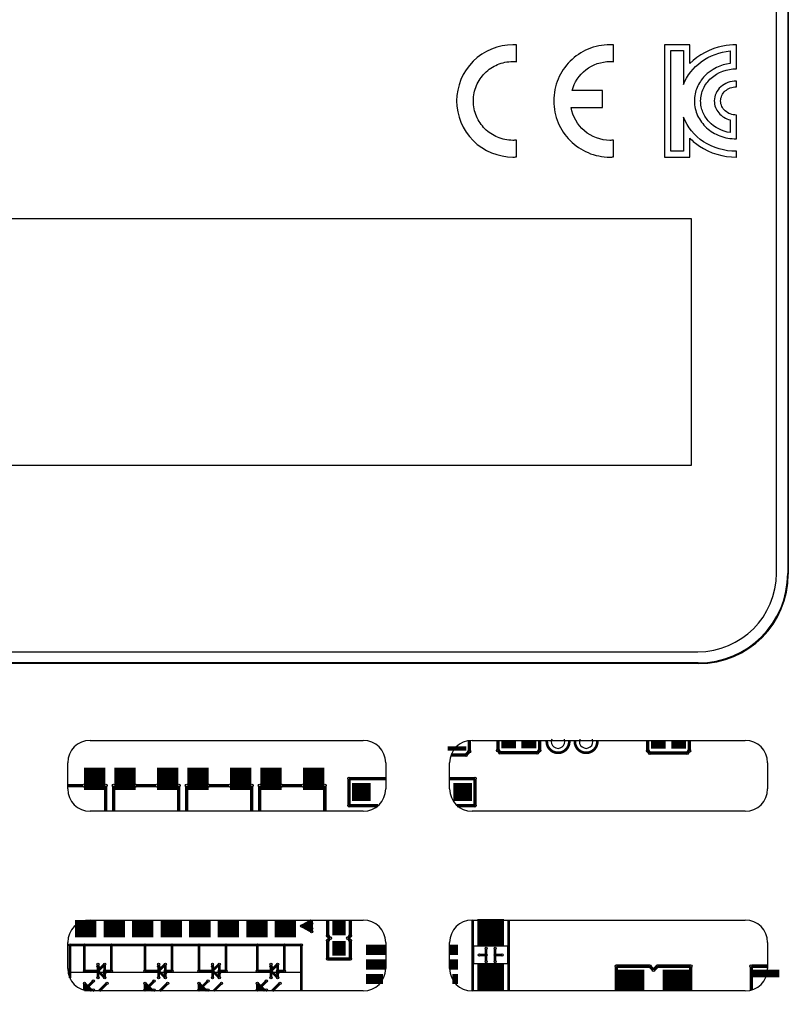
# Model space of a CAD drawing. Header units: millimetres. Extents: x 0 to 1189, y 0 to 841.
# Tile 30 of 44: x 797 to 832, y 538 to 582. Entities that reach past the tile are written whole.
import ezdxf

# ---------------------------------------------------------------- set-up
doc = ezdxf.new("R2010")
doc.units = ezdxf.units.MM
doc.header["$LTSCALE"] = 65.395
for name, color, linetype in [('PRODUCT_LABEL_RX-SHAPE', 7, 'CONTINUOUS'), ('REAR_CASE_IO07-SHAPE', 7, 'CONTINUOUS'), ('SUB_PCB-IO07-SHAPE', 7, 'CONTINUOUS')]:
    doc.layers.add(name, color=color, linetype=linetype)

msp = doc.modelspace()

# ---------------------------------------------------------------- linework, layer by layer
at = {"layer": 'PRODUCT_LABEL_RX-SHAPE', "color": 7, "linetype": 'Continuous'}
for p, q in [((831.044394, 557.504646), (831.044394, 584.452152)), ((819.469058, 580.278339), (819.469058, 581.026959)), ((823.790933, 580.278339), (823.790933, 581.026959)), ((826.062975, 581.031782), (826.062975, 576.031567)), ((827.190211, 581.031782), (826.062975, 581.031782)), ((827.190211, 580.191178), (827.190211, 581.031782)), ((829.259681, 581.031782), (829.249346, 581.031782)), ((829.259681, 579.962768), (829.259681, 581.031782)), ((826.342717, 576.28926), (826.342717, 580.774089)), ((826.342717, 580.774089), (826.907368, 580.774089)), ((826.907368, 580.774089), (826.907368, 579.258935)), ((828.979939, 580.760308), (828.979939, 580.201169)), ((829.249346, 579.962768), (829.259681, 579.962768)), ((829.259681, 579.416031), (829.249346, 579.416031)), ((829.259681, 579.159716), (829.259681, 579.416031)), ((823.303451, 578.999174), (821.945049, 578.999174)), ((823.303451, 578.240564), (823.303451, 578.999174)), ((829.249346, 579.159716), (829.259681, 579.159716)), ((821.903708, 578.240564), (823.303451, 578.240564)), ((829.259681, 577.905011), (829.249346, 577.905011)), ((829.259681, 576.843577), (829.259681, 577.905011)), ((826.907368, 577.803725), (826.907368, 576.28926)), ((828.979939, 577.683147), (828.979939, 577.119184)), ((819.469058, 576.038457), (819.469058, 576.784321)), ((823.790933, 576.038457), (823.790933, 576.784321)), ((827.190211, 576.031567), (827.190211, 576.872515)), ((829.249346, 576.843577), (829.259681, 576.843577)), ((826.907368, 576.28926), (826.342717, 576.28926)), ((829.259681, 576.28926), (829.249346, 576.28926)), ((829.259681, 576.031567), (829.259681, 576.28926)), ((826.062975, 576.031567), (827.190211, 576.031567)), ((829.249346, 576.031567), (829.259681, 576.031567)), ((786.082276, 573.294781), (827.246201, 573.294781)), ((827.246201, 573.294781), (827.246201, 562.291631)), ((827.246201, 562.291631), (786.082276, 562.291631)), ((785.596887, 554.004646), (827.544394, 554.004646))]:
    msp.add_line(p, q, dxfattribs=at)
for centre, radius, start, end in [((819.303662, 578.019704), 1.988138, 270.0703968, 274.7720277), ((823.627468, 577.973945), 1.942379, 270.035414, 274.8275482), ((827.544394, 557.504646), 3.5, 270, 360)]:
    msp.add_arc(centre, radius, start, end, dxfattribs=at)
for points, knots in [([(819.306104, 581.031782), (818.668399, 581.031782), (817.339819, 580.498092), (816.806686, 579.169442), (816.806686, 578.531675)], [0, 0, 0, 0, 0.499975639, 1, 1, 1, 1]), ([(823.628669, 581.031782), (823.29778, 581.031782), (822.639499, 580.90001), (821.817314, 580.343787), (821.356047, 579.660326), (821.161982, 579.033988), (821.1116, 578.531675), (821.161982, 578.029361), (821.356047, 577.403023), (821.817314, 576.719562), (822.639499, 576.163339), (823.29778, 576.031567), (823.628669, 576.031567)], [0, 0, 0, 0, 0.127026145, 0.249679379, 0.372332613, 0.43520863, 0.5, 0.56479137, 0.627667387, 0.750320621, 0.872973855, 1, 1, 1, 1]), ([(829.249346, 581.031782), (829.050173, 581.031782), (828.299112, 580.960441), (827.578834, 580.585082), (827.190211, 580.191178)], [0, 0, 0, 0, 0.264675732, 1, 1, 1, 1]), ([(826.907368, 579.258935), (827.061046, 579.659765), (827.646763, 580.397959), (828.525026, 580.716033), (828.979939, 580.760308)], [0, 0, 0, 0, 0.484328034, 1, 1, 1, 1]), ([(819.306104, 576.775708), (819.073833, 576.775708), (818.611711, 576.868321), (818.034716, 577.259168), (817.711117, 577.739187), (817.574967, 578.178994), (817.539616, 578.531665), (817.574962, 578.884311), (817.711108, 579.324017), (818.034737, 579.803867), (818.611772, 580.194444), (819.07384, 580.286952), (819.306104, 580.286952)], [0, 0, 0, 0, 0.127017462, 0.24967358, 0.372353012, 0.435243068, 0.500041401, 0.564834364, 0.627710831, 0.750354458, 0.872986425, 1, 1, 1, 1]), ([(821.945049, 578.999174), (822.043946, 579.355334), (822.485398, 580.028498), (823.252649, 580.286952), (823.628669, 580.286952)], [0, 0, 0, 0, 0.495718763, 1, 1, 1, 1]), ([(828.979939, 580.201169), (828.562071, 580.146713), (827.942812, 579.849609), (827.532487, 579.233098), (827.409862, 578.840742), (827.3774, 578.520704), (827.414241, 578.190698), (827.561365, 577.763954), (827.912707, 577.299842), (828.52335, 576.930321), (829.004429, 576.843577), (829.249346, 576.843577)], [0, 0, 0, 0, 0.240216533, 0.355830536, 0.413864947, 0.473073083, 0.53795719, 0.601525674, 0.728607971, 0.860387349, 1, 1, 1, 1]), ([(828.979939, 577.119184), (828.633145, 577.173933), (828.123836, 577.429443), (827.78642, 577.945433), (827.685826, 578.272505), (827.659082, 578.540939), (827.6901, 578.819607), (827.815604, 579.182174), (828.233975, 579.74084), (828.851804, 579.962768), (829.249346, 579.962768)], [0, 0, 0, 0, 0.238909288, 0.353823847, 0.411498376, 0.470335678, 0.536191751, 0.600664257, 0.729481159, 1, 1, 1, 1]), ([(829.249346, 579.416031), (829.00442, 579.416031), (828.623802, 579.277639), (828.329918, 578.8856), (828.253443, 578.551106), (828.312205, 578.238802), (828.516288, 577.898054), (828.788619, 577.733982), (828.979939, 577.683147)], [0, 0, 0, 0, 0.281379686, 0.415690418, 0.55083641, 0.662438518, 0.772577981, 1, 1, 1, 1]), ([(829.249346, 577.905011), (829.075633, 577.905011), (828.805593, 578.001851), (828.597346, 578.279657), (828.540195, 578.531105), (828.597313, 578.782836), (828.805066, 579.061993), (829.075521, 579.159716), (829.249346, 579.159716)], [0, 0, 0, 0, 0.25548765, 0.376981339, 0.499366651, 0.622426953, 0.744348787, 1, 1, 1, 1]), ([(816.806686, 578.531675), (816.806686, 577.893907), (817.339819, 576.565257), (818.668399, 576.031567), (819.306104, 576.031567)], [0, 0, 0, 0, 0.500024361, 1, 1, 1, 1]), ([(823.628669, 576.775708), (823.224722, 576.775708), (822.394819, 577.076804), (821.969631, 577.846663), (821.903708, 578.240564)], [0, 0, 0, 0, 0.502843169, 1, 1, 1, 1]), ([(829.249346, 576.28926), (828.745492, 576.28926), (827.748492, 576.566241), (827.075304, 577.366063), (826.907368, 577.803725)], [0, 0, 0, 0, 0.518032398, 1, 1, 1, 1]), ([(827.190211, 576.872515), (827.317981, 576.742489), (827.898899, 576.259421), (828.679207, 576.031567), (829.249346, 576.031567)], [0, 0, 0, 0, 0.242275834, 1, 1, 1, 1])]:
    msp.add_open_spline(points, degree=3, knots=knots, dxfattribs=at)
for points in [[(819.469058, 581.026959), (819.414769, 581.029364), (819.360446, 581.031782), (819.306104, 581.031782)], [(823.790933, 581.026959), (823.736876, 581.0294), (823.682781, 581.031782), (823.628669, 581.031782)], [(819.306104, 580.286952), (819.360498, 580.286952), (819.414847, 580.282799), (819.469058, 580.278339)], [(823.628669, 580.286952), (823.682833, 580.286952), (823.736958, 580.282866), (823.790933, 580.278339)], [(819.469058, 576.784321), (819.414795, 576.780543), (819.360498, 576.775708), (819.306104, 576.775708)], [(823.790933, 576.784321), (823.736904, 576.780487), (823.682833, 576.775708), (823.628669, 576.775708)]]:
    msp.add_open_spline(points, degree=3, dxfattribs=at)
at = {"layer": 'REAR_CASE_IO07-SHAPE', "color": 7, "linetype": 'Continuous'}
for p, q in [((831.544394, 584.467374), (831.544394, 557.489424)), ((831.570641, 584.49362), (831.570641, 557.463178)), ((831.570641, 557.463178), (831.544394, 557.489424)), ((827.585862, 553.478399), (785.55542, 553.478399)), ((827.559615, 553.504646), (785.581666, 553.504646)), ((827.585862, 553.478399), (827.559615, 553.504646)), ((800.491941, 550.056947), (812.649341, 550.056947)), ((817.491941, 550.056947), (829.649341, 550.056947)), ((799.492093, 547.899699), (799.492093, 549.057099)), ((813.649189, 549.057099), (813.649189, 547.899699)), ((816.492093, 547.899699), (816.492093, 549.057099)), ((830.649189, 549.057099), (830.649189, 547.899699)), ((812.649341, 546.899851), (800.491941, 546.899851)), ((829.649341, 546.899851), (817.491941, 546.899851)), ((800.491941, 542.056947), (812.649341, 542.056947)), ((817.491941, 542.056947), (829.649341, 542.056947)), ((799.492093, 539.899699), (799.492093, 541.057099)), ((813.649189, 541.057099), (813.649189, 539.899699)), ((816.492093, 539.899699), (816.492093, 541.057099)), ((830.649189, 541.057099), (830.649189, 539.899699)), ((812.649341, 538.899851), (800.491941, 538.899851)), ((829.649341, 538.899851), (817.491941, 538.899851))]:
    msp.add_line(p, q, dxfattribs=at)
for centre, major_axis, ratio, start_param, end_param in [((827.529115, 557.519925), (2.849994, -2.849994), 0.992432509, -0.781600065, 0.781600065), ((827.555361, 557.493678), (2.849994, -2.849994), 0.992432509, -0.781600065, 0.781600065), ((800.492245, 549.056794), (0.707322, -0.707322), 0.99969546, 2.356346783, 3.926838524), ((812.649036, 549.056794), (-0.707322, -0.707322), 0.99969546, 2.356346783, 3.926838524), ((817.492245, 549.056794), (0.707322, -0.707322), 0.99969546, 2.356346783, 3.926838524), ((829.649036, 549.056794), (-0.707322, -0.707322), 0.99969546, 2.356346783, 3.926838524), ((800.492245, 547.900003), (0.707322, 0.707322), 0.99969546, 2.356346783, 3.926838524), ((812.649036, 547.900003), (-0.707322, 0.707322), 0.99969546, 2.356346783, 3.926838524), ((817.492245, 547.900003), (0.707322, 0.707322), 0.99969546, 2.356346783, 3.926838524), ((829.649036, 547.900003), (-0.707322, 0.707322), 0.99969546, 2.356346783, 3.926838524), ((800.492245, 541.056794), (0.707322, -0.707322), 0.99969546, 2.356346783, 3.926838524), ((812.649036, 541.056794), (-0.707322, -0.707322), 0.99969546, 2.356346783, 3.926838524), ((817.492245, 541.056794), (0.707322, -0.707322), 0.99969546, 2.356346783, 3.926838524), ((829.649036, 541.056794), (-0.707322, -0.707322), 0.99969546, 2.356346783, 3.926838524), ((800.492245, 539.900003), (0.707322, 0.707322), 0.99969546, 2.356346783, 3.926838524), ((812.649036, 539.900003), (-0.707322, 0.707322), 0.99969546, 2.356346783, 3.926838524), ((817.492245, 539.900003), (0.707322, 0.707322), 0.99969546, 2.356346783, 3.926838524), ((829.649036, 539.900003), (-0.707322, 0.707322), 0.99969546, 2.356346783, 3.926838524)]:
    msp.add_ellipse(centre, major_axis=major_axis, ratio=ratio, start_param=start_param, end_param=end_param, dxfattribs=at)
at = {"layer": 'SUB_PCB-IO07-SHAPE', "color": 7, "linetype": 'Continuous'}
for p, q in [((817.570637, 540.103396), (817.570637, 540.903396)), ((817.570637, 540.903396), (819.070637, 540.903396)), ((819.070637, 540.903396), (819.070637, 540.103396)), ((799.614501, 539.423197), (799.614501, 539.742096)), ((799.614501, 539.742096), (809.864501, 539.742096)), ((809.864501, 539.742096), (809.864501, 538.899851)), ((819.070637, 540.103396), (817.570637, 540.103396))]:
    msp.add_line(p, q, dxfattribs=at)
for points, const_width in [([(819.120637, 550.056947), (819.120637, 549.703396)], 0.65395), ([(820.020637, 550.056947), (820.020637, 549.703396)], 0.65395), ([(825.789501, 550.056947), (825.789501, 549.692096)], 0.65395), ([(826.689501, 550.056947), (826.689501, 549.692096)], 0.65395), ([(816.820637, 549.603396), (816.820637, 549.795384)], 0.8323), ([(817.370637, 549.555796), (817.370637, 550.056947)], 0.148625), ([(818.645637, 549.603396), (818.645637, 550.056947)], 0.148625), ([(820.495637, 550.056947), (820.495637, 549.603396)], 0.148625), ([(825.314501, 549.592096), (825.314501, 550.056947)], 0.148625), ([(827.164501, 550.056947), (827.164501, 549.592096)], 0.148625), ([(816.55594, 549.403396), (817.218237, 549.403396)], 0.148625), ([(817.218237, 549.403396), (817.370637, 549.555796)], 0.148625), ([(818.745637, 549.503396), (818.645637, 549.603396)], 0.148625), ([(820.395637, 549.503396), (818.745637, 549.503396)], 0.148625), ([(820.495637, 549.603396), (820.395637, 549.503396)], 0.148625), ([(825.414501, 549.492096), (825.314501, 549.592096)], 0.148625), ([(827.064501, 549.492096), (825.414501, 549.492096)], 0.148625), ([(827.164501, 549.592096), (827.064501, 549.492096)], 0.148625), ([(800.689501, 548.842096), (800.689501, 547.842096)], 0.9512), ([(802.039501, 548.842096), (802.039501, 547.842096)], 0.9512), ([(803.939501, 548.842096), (803.939501, 547.842096)], 0.9512), ([(805.289501, 548.842096), (805.289501, 547.842096)], 0.9512), ([(807.189501, 548.842096), (807.189501, 547.842096)], 0.9512), ([(808.539501, 548.842096), (808.539501, 547.842096)], 0.9512), ([(810.439501, 548.842096), (810.439501, 547.842096)], 0.9512), ([(812.570637, 547.353396), (812.570637, 548.153396)], 0.8323), ([(817.070637, 548.153396), (817.070637, 547.353396)], 0.8323), ([(800.189501, 548.042096), (799.492093, 548.042096)], 0.148625), ([(801.189501, 546.899851), (801.189501, 548.042096)], 0.148625), ([(801.539501, 546.899851), (801.539501, 548.042096)], 0.148625), ([(803.439501, 548.042096), (802.539501, 548.042096)], 0.148625), ([(804.439501, 546.899851), (804.439501, 548.042096)], 0.148625), ([(804.789501, 546.899851), (804.789501, 548.042096)], 0.148625), ([(806.689501, 548.042096), (805.789501, 548.042096)], 0.148625), ([(807.689501, 546.899851), (807.689501, 548.042096)], 0.148625), ([(808.039501, 546.899851), (808.039501, 548.042096)], 0.148625), ([(809.939501, 548.042096), (809.039501, 548.042096)], 0.148625), ([(810.939501, 546.899851), (810.939501, 548.042096)], 0.148625), ([(812.020637, 548.353396), (812.020637, 547.153396)], 0.148625), ([(813.649189, 548.353395), (812.020637, 548.353396)], 0.148625), ([(817.620637, 548.353396), (816.492093, 548.353395)], 0.148625), ([(817.620637, 547.153396), (817.620637, 548.353396)], 0.148625), ([(812.020637, 547.153396), (813.311488, 547.153397)], 0.148625), ([(816.829794, 547.153397), (817.620637, 547.153396)], 0.148625), ([(800.294501, 542.056947), (800.294501, 541.292096)], 0.9512), ([(801.564501, 542.056947), (801.564501, 541.292096)], 0.9512), ([(802.834501, 542.056947), (802.834501, 541.292096)], 0.9512), ([(804.104501, 542.056947), (804.104501, 541.292096)], 0.9512), ([(805.374501, 542.056947), (805.374501, 541.292096)], 0.9512), ([(806.644501, 542.056947), (806.644501, 541.292096)], 0.9512), ([(807.914501, 542.056947), (807.914501, 541.292096)], 0.9512), ([(809.184501, 542.056947), (809.184501, 541.292096)], 0.9512), ([(809.902001, 541.792096), (810.352001, 542.042096)], 0.1189), ([(810.052001, 541.792096), (810.282001, 541.919874)], 0.1189), ([(810.152001, 541.792096), (810.352001, 541.903208)], 0.1189), ([(810.282001, 541.919874), (810.282001, 541.664318)], 0.1189), ([(810.352001, 542.042096), (810.352001, 541.542096)], 0.1189), ([(811.870637, 541.703396), (811.270637, 541.703396)], 0.65395), ([(811.070637, 541.353396), (811.070637, 542.056947)], 0.148625), ([(812.070637, 542.056947), (812.070637, 541.353396)], 0.148625), ([(817.720637, 541.503396), (818.920637, 541.503396)], 1.189), ([(817.520637, 538.899851), (817.520637, 542.056947)], 0.1189), ([(819.120637, 542.056947), (819.120637, 538.899851)], 0.1189), ([(810.352001, 541.542096), (809.902001, 541.792096)], 0.1189), ([(810.282001, 541.664318), (810.052001, 541.792096)], 0.1189), ([(810.352001, 541.680985), (810.152001, 541.792096)], 0.1189), ([(811.870637, 540.803396), (811.270637, 540.803396)], 0.65395), ([(811.170637, 541.253396), (811.070637, 541.353396)], 0.148625), ([(811.070637, 541.153396), (811.170637, 541.253396)], 0.148625), ([(811.070637, 540.328396), (811.070637, 541.153396)], 0.148625), ([(812.070637, 541.353396), (811.970637, 541.253396)], 0.148625), ([(811.970637, 541.253396), (812.070637, 541.153396)], 0.148625), ([(812.070637, 541.153396), (812.070637, 540.328396)], 0.148625), ([(799.589501, 539.474001), (799.589501, 540.942096)], 0.1189), ([(799.589501, 540.942096), (809.889501, 540.942096)], 0.1189), ([(800.239501, 539.792096), (800.239501, 540.942096)], 0.1189), ([(801.439501, 540.942096), (801.439501, 539.792096)], 0.1189), ([(802.939501, 539.792096), (802.939501, 540.942096)], 0.1189), ([(804.139501, 540.942096), (804.139501, 539.792096)], 0.1189), ([(805.339501, 539.792096), (805.339501, 540.942096)], 0.1189), ([(806.539501, 540.942096), (806.539501, 539.792096)], 0.1189), ([(807.939501, 539.792096), (807.939501, 540.942096)], 0.1189), ([(809.139501, 540.942096), (809.139501, 539.792096)], 0.1189), ([(809.889501, 540.942096), (809.889501, 538.899851)], 0.1189), ([(813.649189, 540.728396), (812.770637, 540.728396)], 0.45182), ([(816.870637, 540.728396), (816.492093, 540.728396)], 0.45182), ([(818.120637, 540.203396), (818.120637, 540.803396)], 0.1189), ([(818.520637, 540.803396), (818.520637, 540.203396)], 0.1189), ([(812.070637, 540.328396), (811.070637, 540.328396)], 0.148625), ([(813.649189, 540.078396), (812.770637, 540.078396)], 0.45182), ([(816.870637, 540.078396), (816.492093, 540.078396)], 0.45182), ([(818.120637, 540.503396), (817.820637, 540.503396)], 0.1189), ([(818.520637, 540.503396), (818.820637, 540.503396)], 0.1189), ([(824.570637, 538.899851), (824.570637, 539.853396)], 1.189), ([(826.570637, 538.899851), (826.570637, 539.853396)], 1.189), ([(830.570637, 539.512318), (830.570637, 539.853396)], 1.189), ([(800.839501, 539.792096), (800.239501, 539.792096)], 0.1189), ([(800.839501, 539.492096), (800.839501, 540.092096)], 0.1189), ([(800.839501, 539.792096), (801.139501, 540.092096)], 0.1189), ([(801.139501, 539.492096), (800.839501, 539.792096)], 0.1189), ([(801.139501, 540.092096), (801.139501, 539.492096)], 0.1189), ([(801.439501, 539.792096), (801.139501, 539.792096)], 0.1189), ([(803.539501, 539.792096), (802.939501, 539.792096)], 0.1189), ([(803.539501, 539.492096), (803.539501, 540.092096)], 0.1189), ([(803.539501, 539.792096), (803.839501, 540.092096)], 0.1189), ([(803.839501, 539.492096), (803.539501, 539.792096)], 0.1189), ([(803.839501, 540.092096), (803.839501, 539.492096)], 0.1189), ([(804.139501, 539.792096), (803.839501, 539.792096)], 0.1189), ([(805.939501, 539.792096), (805.339501, 539.792096)], 0.1189), ([(805.939501, 539.492096), (805.939501, 540.092096)], 0.1189), ([(805.939501, 539.792096), (806.239501, 540.092096)], 0.1189), ([(806.239501, 539.492096), (805.939501, 539.792096)], 0.1189), ([(806.239501, 540.092096), (806.239501, 539.492096)], 0.1189), ([(806.539501, 539.792096), (806.239501, 539.792096)], 0.1189), ([(808.539501, 539.792096), (807.939501, 539.792096)], 0.1189), ([(808.539501, 539.492096), (808.539501, 540.092096)], 0.1189), ([(808.539501, 539.792096), (808.839501, 540.092096)], 0.1189), ([(808.839501, 539.492096), (808.539501, 539.792096)], 0.1189), ([(808.839501, 540.092096), (808.839501, 539.492096)], 0.1189), ([(809.139501, 539.792096), (808.839501, 539.792096)], 0.1189), ([(817.720637, 539.503396), (818.920637, 539.503396)], 1.189), ([(823.920637, 540.003396), (823.920637, 538.899851)], 0.151003), ([(825.395637, 540.003396), (823.920637, 540.003396)], 0.151003), ([(825.570637, 539.828396), (825.395637, 540.003396)], 0.151003), ([(825.745637, 540.003396), (825.570637, 539.828396)], 0.151003), ([(827.220637, 540.003396), (825.745637, 540.003396)], 0.151003), ([(827.220637, 538.899851), (827.220637, 540.003396)], 0.151003), ([(829.920637, 540.003396), (829.920637, 538.93817)], 0.151003), ([(830.649189, 540.003396), (829.920637, 540.003396)], 0.151003), ([(800.639501, 539.342096), (800.239501, 538.942096)], 0.1189), ([(800.239501, 539.242096), (800.239501, 538.942096)], 0.1189), ([(800.539501, 538.942096), (800.239501, 539.242096)], 0.1189), ([(801.239501, 539.242096), (800.897256, 538.899851)], 0.1189), ([(803.339501, 539.342096), (802.939501, 538.942096)], 0.1189), ([(802.939501, 539.242096), (802.939501, 538.942096)], 0.1189), ([(803.239501, 538.942096), (802.939501, 539.242096)], 0.1189), ([(803.939501, 539.242096), (803.597256, 538.899851)], 0.1189), ([(805.739501, 539.342096), (805.339501, 538.942096)], 0.1189), ([(805.339501, 539.242096), (805.339501, 538.942096)], 0.1189), ([(805.639501, 538.942096), (805.339501, 539.242096)], 0.1189), ([(806.339501, 539.242096), (805.997256, 538.899851)], 0.1189), ([(808.339501, 539.342096), (807.939501, 538.942096)], 0.1189), ([(807.939501, 539.242096), (807.939501, 538.942096)], 0.1189), ([(808.239501, 538.942096), (807.939501, 539.242096)], 0.1189), ([(808.939501, 539.242096), (808.597256, 538.899851)], 0.1189), ([(813.529339, 539.428396), (812.770637, 539.428396)], 0.45182), ([(816.870637, 539.428396), (816.611942, 539.428396)], 0.45182), ([(800.239501, 538.942096), (800.539501, 538.942096)], 0.1189), ([(800.639501, 538.942096), (800.639501, 538.899851)], 0.1189), ([(800.681746, 538.899851), (800.639501, 538.942096)], 0.1189), ([(802.939501, 538.942096), (803.239501, 538.942096)], 0.1189), ([(803.339501, 538.942096), (803.339501, 538.899851)], 0.1189), ([(803.381746, 538.899851), (803.339501, 538.942096)], 0.1189), ([(805.339501, 538.942096), (805.639501, 538.942096)], 0.1189), ([(805.739501, 538.942096), (805.739501, 538.899851)], 0.1189), ([(805.781746, 538.899851), (805.739501, 538.942096)], 0.1189), ([(807.939501, 538.942096), (808.239501, 538.942096)], 0.1189), ([(808.339501, 538.942096), (808.339501, 538.899851)], 0.1189), ([(808.381746, 538.899851), (808.339501, 538.942096)], 0.1189)]:
    msp.add_lwpolyline(points, dxfattribs=dict(at, const_width=const_width))
at = {"layer": 'SUB_PCB-IO07-SHAPE', "color": 7, "linetype": 'Continuous', "const_width": 0.1189}
for points in [[(820.823514, 550.056959, 1.113530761), (821.81776, 550.056956)], [(822.073514, 550.056959, 1.113530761), (823.06776, 550.056956)]]:
    msp.add_lwpolyline(points, format="xyb", dxfattribs=at)
at = {"layer": 'SUB_PCB-IO07-SHAPE', "color": 7, "linetype": 'Continuous'}
for centre, radius in [((817.218237, 549.403396), 0.0625), ((817.370637, 549.555796), 0.0625), ((818.645637, 549.603396), 0.0625), ((818.745637, 549.503396), 0.0625), ((820.395637, 549.503396), 0.0625), ((820.495637, 549.603396), 0.0625), ((825.314501, 549.592096), 0.0625), ((825.414501, 549.492096), 0.0625), ((827.064501, 549.492096), 0.0625), ((827.164501, 549.592096), 0.0625), ((800.189501, 548.042096), 0.0625), ((801.189501, 548.042096), 0.0625), ((801.539501, 548.042096), 0.0625), ((802.539501, 548.042096), 0.0625), ((803.439501, 548.042096), 0.0625), ((804.439501, 548.042096), 0.0625), ((804.789501, 548.042096), 0.0625), ((805.789501, 548.042096), 0.0625), ((806.689501, 548.042096), 0.0625), ((807.689501, 548.042096), 0.0625), ((808.039501, 548.042096), 0.0625), ((809.039501, 548.042096), 0.0625), ((809.939501, 548.042096), 0.0625), ((810.939501, 548.042096), 0.0625), ((812.020637, 548.353396), 0.0625), ((817.620637, 548.353396), 0.0625), ((812.020637, 547.153396), 0.0625), ((817.620637, 547.153396), 0.0625), ((810.282001, 541.919874), 0.05), ((810.352001, 541.903208), 0.05), ((809.902001, 541.792096), 0.05), ((810.052001, 541.792096), 0.05), ((810.152001, 541.792096), 0.05), ((810.282001, 541.664318), 0.05), ((810.352001, 541.680985), 0.05), ((810.352001, 541.542096), 0.05), ((811.070637, 541.353396), 0.0625), ((811.070637, 541.153396), 0.0625), ((811.170637, 541.253396), 0.0625), ((811.970637, 541.253396), 0.0625), ((812.070637, 541.353396), 0.0625), ((812.070637, 541.153396), 0.0625), ((799.589501, 540.942096), 0.05), ((800.239501, 540.942096), 0.05), ((801.439501, 540.942096), 0.05), ((802.939501, 540.942096), 0.05), ((804.139501, 540.942096), 0.05), ((805.339501, 540.942096), 0.05), ((806.539501, 540.942096), 0.05), ((807.939501, 540.942096), 0.05), ((809.139501, 540.942096), 0.05), ((809.889501, 540.942096), 0.05), ((818.120637, 540.803396), 0.05), ((818.520637, 540.803396), 0.05), ((811.070637, 540.328396), 0.0625), ((812.070637, 540.328396), 0.0625), ((817.820637, 540.503396), 0.05), ((818.120637, 540.503396), 0.05), ((818.120637, 540.203396), 0.05), ((818.520637, 540.503396), 0.05), ((818.520637, 540.203396), 0.05), ((818.820637, 540.503396), 0.05), ((800.239501, 539.792096), 0.05), ((800.839501, 540.092096), 0.05), ((800.839501, 539.992096), 0.05), ((800.839501, 539.792096), 0.05), ((801.139501, 540.092096), 0.05), ((801.139501, 539.792096), 0.05), ((801.139501, 539.692096), 0.05), ((801.439501, 539.792096), 0.05), ((802.939501, 539.792096), 0.05), ((803.539501, 540.092096), 0.05), ((803.539501, 539.992096), 0.05), ((803.539501, 539.792096), 0.05), ((803.839501, 540.092096), 0.05), ((803.839501, 539.792096), 0.05), ((803.839501, 539.692096), 0.05), ((804.139501, 539.792096), 0.05), ((805.339501, 539.792096), 0.05), ((805.939501, 540.092096), 0.05), ((805.939501, 539.992096), 0.05), ((805.939501, 539.792096), 0.05), ((806.239501, 540.092096), 0.05), ((806.239501, 539.792096), 0.05), ((806.239501, 539.692096), 0.05), ((806.539501, 539.792096), 0.05), ((807.939501, 539.792096), 0.05), ((808.539501, 540.092096), 0.05), ((808.539501, 539.992096), 0.05), ((808.539501, 539.792096), 0.05), ((808.839501, 540.092096), 0.05), ((808.839501, 539.792096), 0.05), ((808.839501, 539.692096), 0.05), ((809.139501, 539.792096), 0.05), ((823.920637, 540.003396), 0.0635), ((825.395637, 540.003396), 0.0635), ((825.570637, 539.828396), 0.0635), ((825.745637, 540.003396), 0.0635), ((827.220637, 540.003396), 0.0635), ((829.920637, 540.003396), 0.0635), ((800.239501, 539.242096), 0.05), ((800.639501, 539.342096), 0.05), ((800.839501, 539.492096), 0.05), ((801.139501, 539.492096), 0.05), ((801.239501, 539.242096), 0.05), ((802.939501, 539.242096), 0.05), ((803.339501, 539.342096), 0.05), ((803.539501, 539.492096), 0.05), ((803.839501, 539.492096), 0.05), ((803.939501, 539.242096), 0.05), ((805.339501, 539.242096), 0.05), ((805.739501, 539.342096), 0.05), ((805.939501, 539.492096), 0.05), ((806.239501, 539.492096), 0.05), ((806.339501, 539.242096), 0.05), ((807.939501, 539.242096), 0.05), ((808.339501, 539.342096), 0.05), ((808.539501, 539.492096), 0.05), ((808.839501, 539.492096), 0.05), ((808.939501, 539.242096), 0.05), ((800.539501, 538.942096), 0.05), ((800.639501, 538.942096), 0.05), ((802.939501, 538.942096), 0.05), ((803.239501, 538.942096), 0.05), ((803.339501, 538.942096), 0.05), ((805.339501, 538.942096), 0.05), ((805.639501, 538.942096), 0.05), ((805.739501, 538.942096), 0.05), ((807.939501, 538.942096), 0.05), ((808.239501, 538.942096), 0.05), ((808.339501, 538.942096), 0.05)]:
    msp.add_circle(centre, radius, dxfattribs=at)
for centre, radius, start, end in [((821.320637, 550.003396), 0.3, 159.0824514, 20.9175486), ((822.570637, 550.003396), 0.3, 159.0824514, 20.9175486), ((810.352001, 542.042096), 0.05, 180.9625668, 360), ((800.239501, 538.942096), 0.05, 0, 180.9625668)]:
    msp.add_arc(centre, radius, start, end, dxfattribs=at)

doc.saveas('drawing.dxf')
